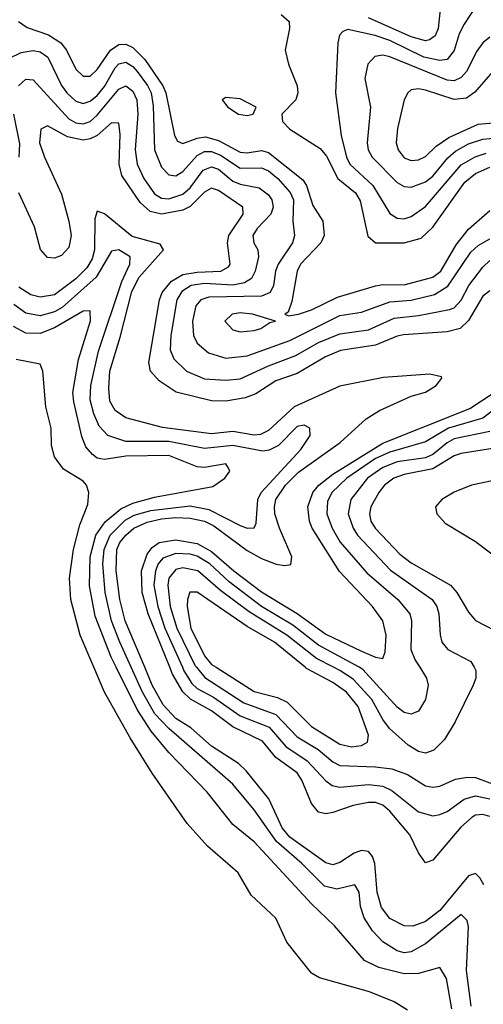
# Model space of a CAD drawing. Header units: inches. Extents: x 1308407 to 1441228, y 959628 to 1036311.
# Tile 153 of 256: x 1312592 to 1313892, y 1019055 to 1021815. Entities that reach past the tile are written whole.
import ezdxf

# ---------------------------------------------------------------- set-up
doc = ezdxf.new("R2010")
doc.units = ezdxf.units.IN
doc.header["$MEASUREMENT"] = 0
doc.layers.add('B3011', color=7, linetype='Continuous')
doc.layers.add('B3012', color=7, linetype='Continuous')

msp = doc.modelspace()

# ---------------------------------------------------------------- linework, layer by layer
at = {"layer": 'B3011', "color": 5}
for points, elevation in [([(1313679.2, 1019039.2), (1313642.2, 1019062.2), (1313572.4, 1019090), (1313432.4, 1019130), (1313410, 1019143.2), (1313340.7, 1019230), (1313310, 1019296.5), (1313241.5, 1019361.5), (1313204.3, 1019424.3), (1313118.7, 1019498.7), (1313062.2, 1019562.2), (1312963.5, 1019703.5), (1312902, 1019802), (1312830.3, 1019930.3), (1312800.5, 1020000)], 2520), ([(1313803.2, 1019043.2), (1313788.2, 1019128.2), (1313770, 1019158.5), (1313710, 1019142.2), (1313670, 1019141), (1313598.9, 1019158.9), (1313558.7, 1019178.7), (1313475, 1019275), (1313410, 1019336.8), (1313250, 1019510.5), (1313190, 1019559.2), (1313118.1, 1019650), (1313010, 1019761.2), (1312961, 1019821), (1312921.5, 1019881.5), (1312862.6, 1020000)], 2540), ([(1313857.4, 1019050), (1313845.1, 1019150), (1313850, 1019273), (1313846.1, 1019290), (1313830, 1019307.6), (1313730, 1019225.1), (1313690, 1019202.4), (1313670, 1019199.9), (1313650, 1019204.9), (1313610, 1019230.5), (1313581.5, 1019261.5), (1313557.6, 1019297.6), (1313547.4, 1019330), (1313544.2, 1019370), (1313531.6, 1019390), (1313481.4, 1019378.6), (1313446.6, 1019386.6), (1313383.4, 1019450), (1313311.9, 1019511.9), (1313250, 1019600.5), (1313190, 1019672.2), (1313010, 1019828.8), (1312971.5, 1019870), (1312936.8, 1019930), (1312904.9, 1020000)], 2560), ([(1313893.6, 1019390), (1313881.9, 1019410), (1313870, 1019422.2), (1313850, 1019415.9), (1313770, 1019318.6), (1313730, 1019287.1), (1313694.2, 1019274.2), (1313670, 1019275.8), (1313630, 1019295.8), (1313606.8, 1019326.8), (1313594.1, 1019370), (1313588.2, 1019450), (1313580.8, 1019470), (1313570, 1019483.8), (1313550, 1019486.9), (1313530, 1019479.5), (1313490, 1019452.8), (1313470, 1019446.4), (1313450, 1019451.6), (1313350, 1019524.3), (1313328.5, 1019550), (1313291, 1019631), (1313227.4, 1019710), (1313205.8, 1019730), (1313130, 1019779.3), (1313071.9, 1019830), (1313030, 1019856.9), (1312994.9, 1019894.9), (1312964, 1019950), (1312942.9, 1020000)], 2580), ([(1313910, 1019581.4), (1313890, 1019587.4), (1313870, 1019585.6), (1313860.1, 1019579.9), (1313828.3, 1019551.7), (1313750, 1019459.4), (1313730, 1019452.4), (1313710, 1019479.6), (1313685.7, 1019530), (1313630, 1019596.6), (1313610, 1019613.3), (1313590, 1019620.9), (1313570, 1019621.4), (1313526.9, 1019613.1), (1313470, 1019593.4), (1313450, 1019589.7), (1313430, 1019594.2), (1313410, 1019618.2), (1313383.3, 1019683.3), (1313370, 1019703.8), (1313310, 1019747.1), (1313273, 1019793), (1313190, 1019833), (1313130, 1019878), (1313070.7, 1019910.7), (1313050, 1019931.1), (1313020.9, 1019980.9), (1313013.1, 1020000)], 2620), ([(1313048.3, 1020000), (1313052.7, 1019990), (1313074.8, 1019954.8), (1313090, 1019940.5), (1313136, 1019916), (1313210, 1019863.6), (1313292, 1019832), (1313337.9, 1019777.9), (1313398.3, 1019738.3), (1313450, 1019681.6), (1313468.5, 1019668.5), (1313490, 1019664), (1313570, 1019671.8), (1313610, 1019667.3), (1313635, 1019655), (1313710, 1019595.3), (1313750, 1019584), (1313770, 1019587), (1313790, 1019596.2), (1313837.7, 1019630), (1313870, 1019639.6), (1313910, 1019630.9)], 2640), ([(1313087.9, 1020000), (1313111.3, 1019971.3), (1313220.7, 1019900.7), (1313310, 1019868.1), (1313370, 1019804.9), (1313429.3, 1019770), (1313470, 1019735.1), (1313490, 1019725.1), (1313590, 1019721.5), (1313635.1, 1019715.1), (1313679.5, 1019699.5), (1313730, 1019667.5), (1313750, 1019664.1), (1313770, 1019666.9), (1313813.5, 1019686.5), (1313847.9, 1019692.1), (1313870, 1019690.7), (1313950, 1019661.6)], 2660), ([(1313142.8, 1020000), (1313250, 1019931.8), (1313315.1, 1019915.1), (1313341.9, 1019901.9), (1313410, 1019833.8), (1313490, 1019784.2), (1313522.5, 1019777.5), (1313550, 1019781.1), (1313567.4, 1019790), (1313570.3, 1019810), (1313540.8, 1019890), (1313508.6, 1019930), (1313470, 1019957.3), (1313396.6, 1019996.6), (1313392.4, 1020000)], 2680), ([(1313865.9, 1020000), (1313871, 1019991), (1313870.7, 1019970), (1313863.2, 1019950), (1313812.7, 1019847.3), (1313782.6, 1019797.4), (1313752.7, 1019767.3), (1313730, 1019759.5), (1313710, 1019763.7), (1313681.5, 1019781.5), (1313628.4, 1019828.4), (1313610, 1019853.3), (1313579.6, 1019910), (1313526.7, 1019966.7), (1313490, 1019991), (1313472.2, 1020000)], 2660), ([(1313713.5, 1020000), (1313732.9, 1019970), (1313737.5, 1019950), (1313729.5, 1019910), (1313710, 1019877.3), (1313690, 1019868.3), (1313670, 1019873.4), (1313650, 1019888.6), (1313554.2, 1019994.2), (1313543.6, 1020000)], 2640)]:
    msp.add_lwpolyline(points, dxfattribs=dict(at, elevation=elevation))
at = {"layer": 'B3012', "color": 5}
for points, elevation in [([(1313773.6, 1021870), (1313765.3, 1021790), (1313756.8, 1021770), (1313741, 1021759), (1313730, 1021756), (1313690, 1021767.2), (1313570, 1021820.1)], 2720), ([(1313870, 1021850.8), (1313837.8, 1021802.2), (1313824.5, 1021775.5), (1313810, 1021728.4), (1313790, 1021703), (1313770, 1021700.8), (1313725.4, 1021710), (1313630, 1021756.7), (1313588.9, 1021771.1), (1313512.5, 1021787.5), (1313498, 1021782), (1313488.4, 1021771.6), (1313484.4, 1021750), (1313477.6, 1021610), (1313493, 1021490), (1313508.4, 1021430), (1313518, 1021410), (1313582.6, 1021350), (1313630, 1021271.5), (1313650, 1021258.8), (1313670, 1021257.2), (1313690, 1021263), (1313730, 1021291.2), (1313830, 1021407.9), (1313869.1, 1021430.9), (1313899.3, 1021440.7)], 2740), ([(1312588.7, 1021810), (1312613.6, 1021793.6), (1312672.9, 1021772.9), (1312707.8, 1021750), (1312723.9, 1021730), (1312750, 1021676.6), (1312770, 1021656.6), (1312790, 1021656.3), (1312810, 1021675), (1312847, 1021730), (1312870, 1021745.2), (1312890, 1021746.4), (1312910, 1021737.3), (1312943.6, 1021703.6), (1312993.9, 1021630), (1313002, 1021610), (1313026.2, 1021490), (1313034.7, 1021474.7), (1313050, 1021468), (1313090, 1021483.4), (1313113.2, 1021486.8), (1313150, 1021476.3), (1313210, 1021444.1), (1313230, 1021442.1), (1313270, 1021448.5), (1313290, 1021443.2), (1313386.1, 1021366.1), (1313396.3, 1021350), (1313414.4, 1021294.4), (1313442.3, 1021250), (1313445.5, 1021210), (1313436, 1021190), (1313379.1, 1021130), (1313369.8, 1021110), (1313354.8, 1021025.2), (1313344.6, 1020995.4), (1313335.5, 1020990), (1313345.4, 1020985.5), (1313374, 1020990), (1313410, 1021001.9), (1313482.9, 1021037.1), (1313590, 1021069.5), (1313610, 1021073.3), (1313670, 1021072.3), (1313750, 1021093.8), (1313772.4, 1021110), (1313815.6, 1021184.4), (1313850, 1021228.4), (1313910, 1021280.6)], 2680), ([(1313324.9, 1021830), (1313347.8, 1021810), (1313348.2, 1021790), (1313336.6, 1021730), (1313345.7, 1021690), (1313370.1, 1021630), (1313372, 1021610), (1313366.7, 1021590), (1313327.4, 1021550), (1313329.4, 1021530), (1313350, 1021508.5), (1313434.2, 1021454.2), (1313452.7, 1021432.7), (1313483.7, 1021370), (1313533.9, 1021330), (1313547, 1021307), (1313568, 1021208), (1313590, 1021189.3), (1313670.2, 1021189.8), (1313717.2, 1021202.8), (1313750, 1021233.9), (1313840, 1021360), (1313870, 1021384.4), (1313910, 1021401.4)], 2720), ([(1313910, 1021766.3), (1313890, 1021749.9), (1313873.2, 1021726.8), (1313844.6, 1021670), (1313830, 1021653.1), (1313810, 1021644.1), (1313790, 1021645.4), (1313630, 1021711), (1313610, 1021715.2), (1313588, 1021712), (1313568.5, 1021690), (1313559.5, 1021650), (1313575.7, 1021570), (1313566.6, 1021470), (1313569.3, 1021450), (1313580.5, 1021430), (1313650, 1021358.4), (1313670, 1021347.5), (1313690, 1021345.5), (1313730, 1021360.7), (1313750, 1021376.5), (1313791.9, 1021428.1), (1313813.5, 1021446.5), (1313850, 1021466.7), (1313890, 1021480.4), (1313930, 1021484.3)], 2760), ([(1312530, 1021690.9), (1312596.5, 1021723.5), (1312630, 1021728.5), (1312650, 1021724.6), (1312671.5, 1021710), (1312710, 1021630.7), (1312725, 1021610), (1312750, 1021586.6), (1312770, 1021580.4), (1312790, 1021586.8), (1312810, 1021602.6), (1312830, 1021628.1), (1312859.6, 1021680.4), (1312870, 1021691.5), (1312890, 1021695.6), (1312910, 1021683.4), (1312921.3, 1021670), (1312950.7, 1021630.7), (1312960.5, 1021610), (1312966.1, 1021573.9), (1312969.8, 1021450), (1312990, 1021402.1), (1313010, 1021380.1), (1313030, 1021377.2), (1313050, 1021389.3), (1313090, 1021434.8), (1313110, 1021445.4), (1313130, 1021446), (1313155.4, 1021435.4), (1313210, 1021398.8), (1313270, 1021399.7), (1313290, 1021391.7), (1313316, 1021370), (1313350.9, 1021330.9), (1313359.6, 1021310), (1313358, 1021250), (1313362.6, 1021210), (1313356.6, 1021190), (1313316.7, 1021130), (1313309.2, 1021110), (1313303.5, 1021070), (1313294.8, 1021050), (1313270, 1021039.7), (1313122.4, 1021037.6), (1313099.8, 1021030), (1313086.5, 1021013.5), (1313076.8, 1020970), (1313079.5, 1020930), (1313090, 1020908.2), (1313121.6, 1020881.6), (1313170, 1020866.1), (1313230, 1020872.5), (1313350, 1020916.1), (1313490, 1020986), (1313550, 1020995), (1313630, 1021023.9), (1313690, 1021028.5), (1313755.2, 1021044.8), (1313792, 1021068), (1313856.7, 1021163.3), (1313877.8, 1021182.2), (1313910, 1021201)], 2660), ([(1313930, 1021682.6), (1313868.1, 1021611.9), (1313844.7, 1021595.3), (1313810, 1021591), (1313730, 1021617.4), (1313710, 1021621), (1313690, 1021618.3), (1313679.8, 1021610), (1313669.7, 1021590.3), (1313651.4, 1021510), (1313647.5, 1021470), (1313653.1, 1021450), (1313670, 1021428.3), (1313690, 1021420.7), (1313710, 1021422.5), (1313730, 1021431.8), (1313759.4, 1021460.6), (1313794.8, 1021485.2), (1313877.6, 1021522.4), (1313930, 1021527.3)], 2780), ([(1312589, 1021630), (1312610, 1021648.4), (1312630, 1021646.8), (1312730, 1021536.8), (1312750, 1021525.5), (1312770, 1021523.1), (1312790, 1021530.1), (1312810, 1021547), (1312870, 1021619.9), (1312890, 1021630.1), (1312910, 1021614.8), (1312920.9, 1021590), (1312923.1, 1021550), (1312916, 1021450), (1312922, 1021410), (1312940.6, 1021370), (1312970, 1021327.1), (1312990, 1021315.2), (1313010, 1021312.6), (1313050, 1021325.7), (1313070, 1021343.7), (1313106.3, 1021393.7), (1313130, 1021402.6), (1313150, 1021396.1), (1313190, 1021362.9), (1313210, 1021354.1), (1313264, 1021344), (1313290, 1021324.5), (1313299.1, 1021310), (1313302.9, 1021290), (1313296.5, 1021270), (1313258, 1021230), (1313245.6, 1021210), (1313248.5, 1021190), (1313259.8, 1021170), (1313261.6, 1021150), (1313252.1, 1021110), (1313241.8, 1021090), (1313222.1, 1021077.9), (1313190, 1021070.7), (1313110, 1021075.6), (1313073.1, 1021070), (1313046.8, 1021053.2), (1313032.5, 1021030), (1313016, 1020930), (1313013.8, 1020890), (1313024.5, 1020864.5), (1313060.4, 1020830), (1313110, 1020808.5), (1313170, 1020805), (1313210, 1020808.3), (1313290, 1020845.2), (1313366.2, 1020873.8), (1313430, 1020910), (1313490, 1020934.2), (1313570, 1020946), (1313641.5, 1020978.5), (1313710, 1020986.2), (1313797.2, 1021002.8), (1313810, 1021007.5), (1313830, 1021029.1), (1313851.6, 1021070), (1313890, 1021121.5), (1313910, 1021140.1)], 2640), ([(1312590.8, 1021430), (1312592.6, 1021467.4), (1312576.4, 1021550)], 2640), ([(1313910, 1021055.2), (1313890, 1021039.8), (1313850, 1020971.6), (1313826.6, 1020950), (1313790, 1020939.8), (1313668.3, 1020931.7), (1313650, 1020928.2), (1313590, 1020902.4), (1313491.7, 1020888.3), (1313449.6, 1020870.4), (1313370, 1020823.5), (1313310, 1020802.6), (1313253.9, 1020766.1), (1313224.5, 1020755.5), (1313170, 1020746.3), (1313130, 1020746.9), (1313031.3, 1020771.3), (1312983.2, 1020803.2), (1312959.3, 1020830), (1312954.8, 1020854.7), (1312984.5, 1021030), (1312991.5, 1021050), (1313017.6, 1021082.4), (1313050, 1021100.9), (1313090, 1021107.3), (1313156, 1021110), (1313177.4, 1021122.6), (1313182.4, 1021130), (1313174.6, 1021190), (1313178.8, 1021210), (1313218.8, 1021270), (1313217.9, 1021290), (1313150, 1021336.7), (1313130, 1021343.1), (1313110, 1021331.5), (1313070, 1021291.5), (1313050, 1021280.8), (1312990, 1021269.8), (1312957.7, 1021277.7), (1312930, 1021302.4), (1312878.5, 1021378.5), (1312871, 1021410), (1312873.7, 1021493.7), (1312870, 1021524.9), (1312850, 1021526), (1312809.3, 1021490.7), (1312790, 1021480.9), (1312770, 1021477.4), (1312726.3, 1021486.3), (1312670, 1021517.5), (1312652, 1021508), (1312647.8, 1021470), (1312661.8, 1021430), (1312710, 1021326.2), (1312730.6, 1021250), (1312736.5, 1021210), (1312730, 1021176.2), (1312710, 1021154.1), (1312690, 1021146.3), (1312670, 1021148.2), (1312650.8, 1021170.8), (1312634.3, 1021234.3), (1312589.8, 1021330)], 2620), ([(1312942.9, 1020000), (1312888, 1020130), (1312873, 1020190), (1312863, 1020270), (1312864.5, 1020330), (1312873.4, 1020350), (1312890, 1020370.6), (1312912.6, 1020390), (1312950, 1020407), (1312990, 1020416.4), (1313030, 1020419.4), (1313070, 1020418.4), (1313110, 1020409.4), (1313136.1, 1020396.1), (1313230, 1020327.3), (1313270, 1020304.7), (1313311.4, 1020288.6), (1313334.9, 1020285.1), (1313352.1, 1020287.9), (1313355.4, 1020310), (1313320.6, 1020390), (1313307.9, 1020430), (1313306.2, 1020450), (1313310.3, 1020470), (1313337.4, 1020510), (1313373.5, 1020546.5), (1313490.5, 1020630), (1313563.4, 1020696.6), (1313600.7, 1020719.3), (1313690, 1020759.7), (1313730, 1020771.1), (1313759.8, 1020790), (1313775.5, 1020810), (1313774.3, 1020814.3), (1313741.7, 1020821.7), (1313611.9, 1020811.9), (1313490, 1020788.2), (1313361.4, 1020730), (1313290, 1020663.7), (1313267.5, 1020652.5), (1313250, 1020650.3), (1313190, 1020661), (1313130, 1020654), (1312992.5, 1020672.5), (1312890, 1020699.5), (1312860, 1020720), (1312845.5, 1020745.5), (1312841.9, 1020781.9), (1312845.3, 1020830), (1312874.4, 1020925.6), (1312906.3, 1021053.7), (1312927, 1021093), (1312995.7, 1021170), (1312986.2, 1021186.2), (1312907.7, 1021207.7), (1312830, 1021271), (1312810, 1021278.6), (1312802.7, 1021257.3), (1312802.5, 1021170), (1312795.3, 1021144.6), (1312780.2, 1021119.8), (1312750, 1021088.9), (1312690, 1021044), (1312650, 1021037.2), (1312623.9, 1021043.9), (1312590, 1021065.4)], 2580), ([(1312904.9, 1020000), (1312873, 1020070), (1312849.8, 1020130), (1312831.6, 1020210), (1312825.6, 1020290), (1312829, 1020330), (1312846.2, 1020370), (1312887.8, 1020412.2), (1312913.3, 1020426.7), (1312960.2, 1020439.8), (1313070, 1020452.1), (1313122.6, 1020442.6), (1313210, 1020397), (1313230, 1020389.5), (1313249.4, 1020390.6), (1313255.6, 1020404.4), (1313259.8, 1020470), (1313269.4, 1020490), (1313380.8, 1020610), (1313406.6, 1020650), (1313405.8, 1020670), (1313390, 1020678.6), (1313370, 1020674.9), (1313318.1, 1020621.9), (1313291.4, 1020608.6), (1313274, 1020606), (1313190, 1020621.7), (1313110, 1020613.6), (1313010, 1020633.3), (1312890, 1020633.1), (1312839.8, 1020650), (1312815.6, 1020675.6), (1312800.3, 1020710), (1312790, 1020750), (1312791.7, 1020790), (1312813.6, 1020886.4), (1312878.6, 1021081.4), (1312901.4, 1021130), (1312901.8, 1021150), (1312870, 1021169.6), (1312850, 1021166.3), (1312806.9, 1021093.1), (1312711.5, 1021008.5), (1312690, 1020996.3), (1312650, 1020984.9), (1312610, 1020992.3), (1312576.5, 1021016.5)], 2560), ([(1312862.6, 1020000), (1312848.5, 1020028.5), (1312803.7, 1020143.7), (1312788.3, 1020228.3), (1312789.6, 1020310), (1312806, 1020370), (1312832.3, 1020407.7), (1312875.6, 1020444.4), (1312910, 1020460.2), (1312970, 1020477), (1313133.7, 1020506.3), (1313167.8, 1020530), (1313181.8, 1020550), (1313178.1, 1020558.1), (1313170, 1020570.1), (1313110, 1020559.7), (1313090, 1020562.2), (1313010, 1020593.3), (1312890, 1020591.5), (1312830, 1020582.5), (1312810, 1020586.5), (1312796.1, 1020596.1), (1312778, 1020618), (1312766.5, 1020646.5), (1312744, 1020744), (1312741.8, 1020770), (1312757.6, 1020862.4), (1312790.8, 1020970.8), (1312790, 1020999), (1312770, 1020998.4), (1312690, 1020951), (1312650, 1020935.8), (1312610, 1020936.1), (1312574.9, 1020954.9)], 2540), ([(1312800.5, 1020000), (1312761.9, 1020090), (1312735.6, 1020190), (1312732, 1020250), (1312743.4, 1020330), (1312760.6, 1020399.4), (1312783.6, 1020456.4), (1312786.4, 1020490), (1312779.8, 1020510), (1312770, 1020522.1), (1312715.1, 1020555.1), (1312690.1, 1020590.1), (1312682, 1020622), (1312681, 1020670), (1312665.6, 1020730), (1312657.1, 1020830), (1312650.2, 1020850), (1312582.3, 1020862.3)], 2520), ([(1313013.1, 1020000), (1312952.2, 1020150), (1312935.9, 1020210), (1312934.1, 1020270), (1312950, 1020317.5), (1312963.8, 1020336.2), (1312983.4, 1020350), (1313030, 1020357), (1313090, 1020347.2), (1313130, 1020324.9), (1313192.2, 1020270), (1313270, 1020211.7), (1313370.5, 1020150.5), (1313450, 1020093.2), (1313550, 1020045), (1313590, 1020028.1), (1313610, 1020025.1), (1313616.3, 1020043.7), (1313619.1, 1020090), (1313610.1, 1020130), (1313580.8, 1020170), (1313488.9, 1020268.9), (1313412.2, 1020390), (1313404.4, 1020410), (1313399.8, 1020450), (1313414.3, 1020490), (1313431.1, 1020510), (1313470, 1020541.7), (1313610, 1020627.8), (1313854.3, 1020725.7), (1313990, 1020815)], 2620), ([(1313970, 1020759.1), (1313890, 1020698.7), (1313794.6, 1020670), (1313730, 1020632.2), (1313630, 1020603), (1313590, 1020585.4), (1313509.2, 1020530), (1313467.5, 1020490), (1313455.4, 1020464.6), (1313453.2, 1020430), (1313468, 1020390), (1313490.4, 1020350.4), (1313565.2, 1020265.2), (1313652.6, 1020190), (1313686.1, 1020150), (1313690.5, 1020130), (1313688.4, 1020050), (1313700.4, 1020020.4), (1313713.5, 1020000)], 2640), ([(1313910, 1020661.2), (1313810, 1020640.1), (1313790, 1020629.2), (1313750, 1020596.2), (1313730, 1020587.5), (1313650, 1020575.7), (1313610, 1020559.8), (1313567.2, 1020530), (1313520.2, 1020470), (1313513.2, 1020430), (1313526.8, 1020390), (1313539.6, 1020370), (1313632, 1020272), (1313748.3, 1020190), (1313761.2, 1020170), (1313767.4, 1020150), (1313770.6, 1020090.6), (1313775.9, 1020070), (1313792.3, 1020050), (1313856.5, 1020016.5), (1313865.9, 1020000)], 2660), ([(1313930, 1020614.9), (1313830, 1020599.3), (1313810, 1020592.4), (1313750, 1020555.9), (1313670, 1020540.5), (1313641.1, 1020530), (1313614.9, 1020510), (1313599.4, 1020490), (1313576.9, 1020450), (1313572.7, 1020430), (1313576.5, 1020410), (1313588.8, 1020390), (1313657.5, 1020317.5), (1313690, 1020292.4), (1313799.6, 1020230), (1313817.7, 1020210), (1313850, 1020154.2), (1313870, 1020130.8), (1313949.2, 1020090)], 2680), ([(1313970, 1020533.8), (1313858.6, 1020510), (1313810, 1020490.5), (1313775.1, 1020470), (1313758, 1020450), (1313761.7, 1020430), (1313784.4, 1020404.4), (1313870, 1020353), (1314008.4, 1020248.4)], 2720), ([(1313543.6, 1020000), (1313430, 1020062), (1313358, 1020118), (1313270, 1020170.4), (1313179.5, 1020239.5), (1313125.4, 1020290), (1313090, 1020311.8), (1313070, 1020317.3), (1313030, 1020319.1), (1312993.9, 1020306.1), (1312980.7, 1020290), (1312972.6, 1020270), (1312968.2, 1020230), (1312979.6, 1020170), (1312999.3, 1020110), (1313048.3, 1020000)], 2640), ([(1313472.2, 1020000), (1313424.3, 1020024.3), (1313341.4, 1020090), (1313235.2, 1020155.2), (1313155.3, 1020215.3), (1313092.1, 1020270), (1313050, 1020279.1), (1313030, 1020273.7), (1313010.3, 1020250), (1313007.4, 1020230), (1313014.5, 1020170), (1313033.1, 1020110), (1313084.3, 1020004.3), (1313087.9, 1020000)], 2660), ([(1313392.4, 1020000), (1313307, 1020070), (1313230, 1020114.7), (1313090, 1020210.7), (1313069.7, 1020210.3), (1313062.5, 1020190), (1313061.5, 1020170), (1313072.3, 1020110), (1313110, 1020032), (1313130, 1020008.2), (1313142.8, 1020000)], 2680)]:
    msp.add_lwpolyline(points, dxfattribs=dict(at, elevation=elevation))
for points, elevation in [([(1313170, 1021596.5), (1313159.5, 1021590), (1313176.2, 1021570), (1313206, 1021550), (1313230, 1021546.8), (1313247, 1021550), (1313255.1, 1021570), (1313210, 1021593.6)], 2720), ([(1313210, 1020993.1), (1313187.6, 1020990), (1313167.8, 1020970), (1313190, 1020945.6), (1313210, 1020939.8), (1313250, 1020944.4), (1313268.2, 1020950), (1313293.3, 1020966.7), (1313309.3, 1020970), (1313245.1, 1020990)], 2680)]:
    msp.add_lwpolyline(points, close=True, dxfattribs=dict(at, elevation=elevation))

doc.saveas('drawing.dxf')
